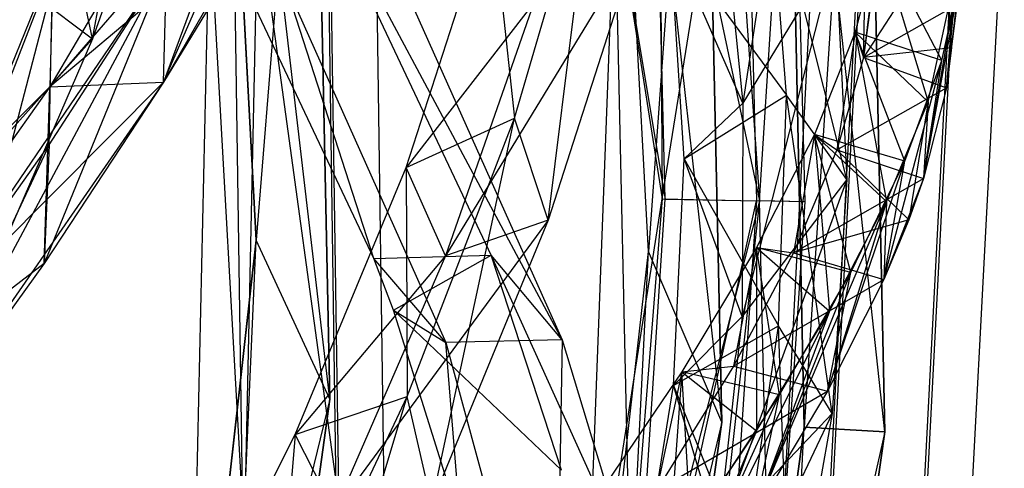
# Model space of a CAD drawing. Extents: x 5.4 to 34.8, y -14.7 to 14.7.
# Tile 198 of 251: x 32.4 to 34.8, y -0.9 to 0.2. Entities that reach past the tile are written whole.
import ezdxf

# ---------------------------------------------------------------- set-up
doc = ezdxf.new("R2010")
doc.units = 0
doc.header["$LTSCALE"] = 2.54
doc.layers.get('0').update_dxf_attribs({"color": 13, "linetype": 'CONTINUOUS'})

# ---------------------------------------------------------------- blocks, each defined once
blk = doc.blocks.new('BOHO_S_PM_7777_STL')
at = {"color": 0}
for p, q in [((34.0629, 2.2437, 12.3575), (34.2395, -0.2816, 12.3575)), ((34.0629, 2.2437, 12.3575), (34.2395, -0.2816, 12.3575)), ((33.9648, -0.407, 4.4547), (33.843, 1.877, 4.4547)), ((33.9648, -0.407, 4.6547), (33.843, 1.877, 4.4547)), ((33.9648, -0.407, 4.4547), (33.843, 1.877, 4.4547)), ((33.9648, -0.407, 4.6547), (33.843, 1.877, 4.4547)), ((33.9648, -0.407, 4.6547), (33.843, 1.877, 4.6547)), ((33.843, 1.877, 4.6547), (34.1462, -0.8294, 4.6547)), ((33.843, 1.877, 4.6547), (34.1462, -0.8294, 4.6547)), ((33.9648, -0.407, 4.6547), (33.843, 1.877, 4.6547)), ((33.1754, -0.772, 15.0829), (32.8794, 1.7452, 15.0829)), ((32.8794, 1.7452, 15.0829), (32.9926, -0.3784, 15.0829)), ((33.1754, -0.772, 15.0829), (32.8794, 1.7452, 15.0829)), ((32.9926, -0.3784, 15.0829), (32.8794, 1.7452, 14.8829)), ((32.8794, 1.7452, 14.8829), (32.9926, -0.3784, 14.8829)), ((32.9926, -0.3784, 15.0829), (32.8794, 1.7452, 14.8829)), ((32.8794, 1.7452, 15.0829), (32.9926, -0.3784, 15.0829)), ((32.8794, 1.7452, 14.8829), (32.9926, -0.3784, 14.8829)), ((34.5004, 1.4722, 9.9567), (34.3507, -0.8415, 9.9567)), ((34.5004, 1.4722, 9.9567), (34.3507, -0.8415, 9.9567)), ((34.5503, -0.8533, 10.1567), (34.5004, 1.4722, 10.1567)), ((34.5004, 1.4722, 9.9567), (34.5503, -0.8533, 9.9567)), ((34.5004, 1.4722, 9.9567), (34.5503, -0.8533, 9.9567)), ((34.5004, 1.4722, 9.9567), (34.5503, -0.8533, 10.1567)), ((34.5004, 1.4722, 9.9567), (34.5503, -0.8533, 10.1567)), ((34.5503, -0.8533, 10.1567), (34.5004, 1.4722, 10.1567)), ((34.5503, -0.8533, 10.1567), (34.3014, 1.4518, 10.1567)), ((34.3014, 1.4518, 10.1567), (34.3507, -0.8415, 10.1567)), ((34.5503, -0.8533, 10.1567), (34.3014, 1.4518, 10.1567)), ((34.3507, -0.8415, 10.1567), (34.3014, 1.4518, 9.9567)), ((34.3014, 1.4518, 9.9567), (34.3507, -0.8415, 9.9567)), ((34.3507, -0.8415, 10.1567), (34.3014, 1.4518, 9.9567)), ((34.3014, 1.4518, 10.1567), (34.3507, -0.8415, 10.1567)), ((34.3014, 1.4518, 9.9567), (34.3507, -0.8415, 9.9567)), ((34.0977, 1.431, 4.4547), (33.9648, -0.407, 4.4547)), ((34.0977, 1.431, 4.4547), (33.9648, -0.407, 4.4547)), ((34.1462, -0.8294, 4.4547), (34.0977, 1.431, 4.4547)), ((34.0977, 1.431, 4.4547), (34.1462, -0.8294, 4.6547)), ((34.0977, 1.431, 4.4547), (34.1462, -0.8294, 4.6547)), ((34.0977, 1.431, 4.6547), (34.1462, -0.8294, 4.6547)), ((34.1462, -0.8294, 4.4547), (34.0977, 1.431, 4.4547)), ((34.0977, 1.431, 4.6547), (34.1462, -0.8294, 4.6547)), ((33.1554, 1.3969, 1.9533), (33.1902, -1.0217, 1.9533)), ((33.1554, 1.3969, 1.9533), (33.1902, -1.0217, 1.9533)), ((33.1975, -1.0223, 2.3575), (33.1627, 1.3977, 2.3575)), ((33.1975, -1.0223, 2.3575), (33.1627, 1.3977, 2.3575)), ((33.3102, -1.0311, 2.1533), (33.2751, 1.4098, 2.1533)), ((33.3102, -1.0311, 2.1533), (33.2751, 1.4098, 2.1533)), ((32.9233, 1.3721, 1.9575), (32.9575, -1.0036, 1.9575)), ((32.9233, 1.3721, 1.9575), (32.9575, -1.0036, 1.9575)), ((33.1302, 1.3319, 14.8829), (32.9926, -0.3784, 14.8829)), ((33.1302, 1.3319, 14.8829), (32.9926, -0.3784, 14.8829)), ((33.1754, -0.772, 15.0829), (33.1302, 1.3319, 15.0829)), ((33.1302, 1.3319, 14.8829), (33.1754, -0.772, 14.8829)), ((33.1302, 1.3319, 14.8829), (33.1754, -0.772, 14.8829)), ((33.1302, 1.3319, 14.8829), (33.1754, -0.772, 15.0829)), ((33.1302, 1.3319, 14.8829), (33.1754, -0.772, 15.0829)), ((33.1754, -0.772, 15.0829), (33.1302, 1.3319, 15.0829)), ((32.7631, 0.0125, 15.4951), (33.3046, 1.2514, 14.4388)), ((32.7631, 0.0125, 15.4951), (33.3046, 1.2514, 14.4388)), ((32.5872, 0.1199, 16.2209), (32.7807, 1.1703, 15.605)), ((32.5872, 0.1199, 16.2209), (32.7807, 1.1703, 15.605)), ((33.9988, -0.2768, 11.9575), (34.2006, 0.9845, 11.9533)), ((33.9988, -0.2768, 11.9575), (34.2006, 0.9845, 11.9533)), ((34.2006, 0.9845, 11.9533), (34.2321, -0.2815, 11.9533)), ((34.2006, 0.9845, 11.9533), (34.2321, -0.2815, 11.9533)), ((34.2395, -0.2816, 12.3575), (34.3207, 0.9929, 12.1533)), ((34.2395, -0.2816, 12.3575), (34.3207, 0.9929, 12.1533)), ((34.3525, -0.2839, 12.1533), (34.3207, 0.9929, 12.1533)), ((34.3525, -0.2839, 12.1533), (34.3207, 0.9929, 12.1533)), ((32.4811, 0.0008, 15.5967), (33.3051, 0.9545, 14.3964)), ((32.4811, 0.0008, 15.5967), (33.3051, 0.9545, 14.3964)), ((33.3051, 0.9545, 14.3964), (32.7631, 0.0125, 15.4951)), ((33.3051, 0.9545, 14.3964), (32.7631, 0.0125, 15.4951)), ((34.0062, -0.277, 12.3618), (33.9751, 0.9687, 12.3618)), ((33.9751, 0.9687, 12.3618), (34.2395, -0.2816, 12.3575)), ((33.9751, 0.9687, 12.3618), (34.2395, -0.2816, 12.3575)), ((34.0062, -0.277, 12.3618), (33.9751, 0.9687, 12.3618)), ((33.0317, 0.9365, 14.5187), (32.4811, 0.0008, 15.5967)), ((33.0317, 0.9365, 14.5187), (32.4811, 0.0008, 15.5967)), ((33.0317, 0.9365, 14.5187), (32.4811, 0.0008, 15.5967)), ((32.8646, 0.9002, 15.7051), (32.5872, 0.1199, 16.2209)), ((32.8646, 0.9002, 15.7051), (32.5872, 0.1199, 16.2209)), ((34.3397, 0.8917, 8.1653), (34.1985, -0.0393, 9.3192)), ((34.3397, 0.8917, 8.1653), (34.1985, -0.0393, 9.3192)), ((33.0424, 0.7653, 15.0261), (32.7631, 0.0125, 15.4951)), ((33.0424, 0.7653, 15.0261), (32.7631, 0.0125, 15.4951)), ((34.7151, 0.0975, 8.7192), (34.6899, 0.7171, 7.1896)), ((34.7151, 0.0975, 8.7192), (34.6899, 0.7171, 7.1896)), ((33.5751, -0.4158, 4.7773), (33.0891, 0.6115, 3.1935)), ((33.7507, -0.6252, 4.9012), (33.0891, 0.6115, 3.1935)), ((33.5751, -0.4158, 4.7773), (33.0891, 0.6115, 3.1935)), ((33.7507, -0.6252, 4.9012), (33.0891, 0.6115, 3.1935)), ((33.6323, -0.0771, 13.8644), (33.8323, 0.6017, 13.2284)), ((33.6323, -0.0771, 13.8644), (33.8323, 0.6017, 13.2284)), ((33.7162, -0.3296, 14.0031), (33.8323, 0.6017, 13.2284)), ((33.7162, -0.3296, 14.0031), (33.8323, 0.6017, 13.2284)), ((34.3065, -0.02, 9.6093), (34.263, 0.5382, 8.8201)), ((34.4565, -0.2284, 9.7644), (34.263, 0.5382, 8.8201)), ((34.3065, -0.02, 9.6093), (34.263, 0.5382, 8.8201)), ((34.4565, -0.2284, 9.7644), (34.263, 0.5382, 8.8201)), ((34.7119, -2.0505, 7.6533), (34.8464, 0.5142, 7.6533)), ((34.7119, -2.0505, 7.6533), (34.8464, 0.5142, 7.6533)), ((34.3798, 0.4979, 7.6618), (34.2497, -1.9855, 7.6618)), ((34.3798, 0.4979, 7.6618), (34.2497, -1.9855, 7.6618)), ((34.4928, 0.5018, 7.4575), (34.3616, -2.0013, 7.4575)), ((34.4928, 0.5018, 7.4575), (34.3616, -2.0013, 7.4575)), ((34.3689, -2.0023, 7.8618), (34.5002, 0.5021, 7.8618)), ((34.3689, -2.0023, 7.8618), (34.5002, 0.5021, 7.8618)), ((34.726, 0.51, 7.4533), (34.5927, -2.0337, 7.4533)), ((34.726, 0.51, 7.4533), (34.5927, -2.0337, 7.4533)), ((34.7334, 0.5102, 7.8575), (34.6, -2.0348, 7.8575)), ((34.7334, 0.5102, 7.8575), (34.6, -2.0348, 7.8575)), ((33.0388, 0.4695, 14.9759), (32.4811, 0.0008, 15.5967)), ((33.0388, 0.4695, 14.9759), (32.4811, 0.0008, 15.5967)), ((33.0388, 0.4695, 14.9759), (32.7631, 0.0125, 15.4951)), ((33.0388, 0.4695, 14.9759), (32.7631, 0.0125, 15.4951)), ((33.8805, 0.4706, 12.1618), (33.8058, -1.5073, 12.1618)), ((33.8805, 0.4706, 12.1618), (33.8058, -1.5073, 12.1618)), ((33.8805, 0.4706, 12.1618), (34.0062, -0.277, 12.3618)), ((33.8805, 0.4706, 12.1618), (34.0062, -0.277, 12.3618)), ((33.8805, 0.4706, 12.1618), (33.9254, -1.5204, 12.3618)), ((33.8805, 0.4706, 12.1618), (33.9254, -1.5204, 12.3618)), ((33.8805, 0.4706, 12.1618), (33.9988, -0.2768, 11.9575)), ((33.8805, 0.4706, 12.1618), (33.9988, -0.2768, 11.9575)), ((33.9934, 0.4745, 11.9575), (33.9988, -0.2768, 11.9575)), ((33.9934, 0.4745, 11.9575), (33.9988, -0.2768, 11.9575)), ((34.1463, 0.4778, 8.5819), (34.1985, -0.0393, 9.3192)), ((34.1463, 0.4778, 8.5819), (34.1985, -0.0393, 9.3192)), ((34.7027, -0.0015, 9.0786), (34.7486, 0.4854, 8.2505)), ((34.7027, -0.0015, 9.0786), (34.7486, 0.4854, 8.2505)), ((33.2844, -0.4239, 4.6944), (32.8645, 0.4634, 3.3265)), ((33.2844, -0.4239, 4.6944), (32.8645, 0.4634, 3.3265)), ((33.3643, -0.1986, 13.8053), (33.5761, 0.4541, 13.1771)), ((33.3643, -0.1986, 13.8053), (33.5761, 0.4541, 13.1771)), ((33.5761, 0.4541, 13.1771), (33.6323, -0.0771, 13.8644)), ((33.5761, 0.4541, 13.1771), (33.6323, -0.0771, 13.8644)), ((34.4974, 0.0737, 9.2842), (34.5064, 0.4564, 7.7953)), ((34.4974, 0.0737, 9.2842), (34.5064, 0.4564, 7.7953)), ((32.8763, 0.4317, 2.1618), (32.8448, -0.9947, 2.1618)), ((32.8763, 0.4317, 2.1618), (32.8448, -0.9947, 2.1618)), ((32.9575, -1.0036, 1.9575), (32.8763, 0.4317, 2.1618)), ((32.9575, -1.0036, 1.9575), (32.8763, 0.4317, 2.1618)), ((32.9966, 0.4357, 2.3618), (32.9648, -1.0041, 2.3618)), ((32.9966, 0.4357, 2.3618), (32.9648, -1.0041, 2.3618)), ((33.1975, -1.0223, 2.3575), (32.9966, 0.4357, 2.3618)), ((33.1975, -1.0223, 2.3575), (32.9966, 0.4357, 2.3618)), ((32.2162, -0.3653, 16.6431), (32.527, 0.4009, 16.135)), ((32.2162, -0.3653, 16.6431), (32.527, 0.4009, 16.135)), ((32.2515, -0.6544, 16.7149), (32.527, 0.4009, 16.135)), ((32.2515, -0.6544, 16.7149), (32.527, 0.4009, 16.135)), ((32.5872, 0.1199, 16.2209), (32.527, 0.4009, 16.135)), ((32.5872, 0.1199, 16.2209), (32.527, 0.4009, 16.135)), ((33.2853, 0.4136, 3.3043), (33.7507, -0.6252, 4.9012)), ((33.2853, 0.4136, 3.3043), (33.7507, -0.6252, 4.9012)), ((34.1985, -0.0393, 9.3192), (34.018, 0.3721, 8.8692)), ((34.1985, -0.0393, 9.3192), (34.018, 0.3721, 8.8692)), ((34.0534, -0.1776, 9.6423), (34.018, 0.3721, 8.8692)), ((34.018, 0.3721, 8.8692), (34.3065, -0.02, 9.6093)), ((34.018, 0.3721, 8.8692), (34.3065, -0.02, 9.6093)), ((34.0534, -0.1776, 9.6423), (34.018, 0.3721, 8.8692)), ((34.6916, 0.3722, 7.5749), (34.4974, 0.0737, 9.2842)), ((34.6916, 0.3722, 7.5749), (34.4974, 0.0737, 9.2842)), ((34.7499, 0.3863, 8.6457), (34.6461, -0.2259, 9.817)), ((34.7499, 0.3863, 8.6457), (34.6461, -0.2259, 9.817)), ((34.658, -0.0363, 10.0752), (34.7499, 0.3863, 8.6457)), ((34.658, -0.0363, 10.0752), (34.7499, 0.3863, 8.6457)), ((34.6916, 0.3722, 7.5749), (34.7151, 0.0975, 8.7192)), ((34.6916, 0.3722, 7.5749), (34.7151, 0.0975, 8.7192)), ((34.7499, 0.3863, 8.6457), (34.7027, -0.0015, 9.0786)), ((34.7499, 0.3863, 8.6457), (34.7027, -0.0015, 9.0786)), ((34.7151, 0.0975, 8.7192), (34.7499, 0.3863, 8.6457)), ((34.7151, 0.0975, 8.7192), (34.7499, 0.3863, 8.6457)), ((33.9393, 0.3642, 13.3773), (33.4617, -0.4173, 13.9135)), ((33.9393, 0.3642, 13.3773), (33.4617, -0.4173, 13.9135)), ((33.9393, 0.3642, 13.3773), (33.7162, -0.3296, 14.0031)), ((33.9393, 0.3642, 13.3773), (33.7162, -0.3296, 14.0031)), ((34.5358, 0.3635, 9.2164), (34.4767, 0.1363, 9.959)), ((34.5358, 0.3635, 9.2164), (34.4767, 0.1363, 9.959)), ((34.5358, 0.3635, 9.2164), (34.4767, 0.1363, 9.959)), ((34.5358, 0.3635, 9.2164), (34.4974, 0.0737, 9.2842)), ((34.5358, 0.3635, 9.2164), (34.4974, 0.0737, 9.2842)), ((34.5358, 0.3635, 9.2164), (34.4974, 0.0737, 9.2842)), ((34.6916, 0.0656, 9.7619), (34.5358, 0.3635, 9.2164)), ((34.6916, 0.0656, 9.7619), (34.5358, 0.3635, 9.2164)), ((34.5358, 0.3635, 9.2164), (34.658, -0.0363, 10.0752)), ((34.5358, 0.3635, 9.2164), (34.658, -0.0363, 10.0752)), ((34.4285, 0.3388, 8.9712), (34.1964, -0.5674, 10.0428)), ((34.4285, 0.3388, 8.9712), (34.1964, -0.5674, 10.0428)), ((34.4285, 0.3388, 8.9712), (34.1985, -0.0393, 9.3192)), ((34.4285, 0.3388, 8.9712), (34.1985, -0.0393, 9.3192)), ((34.4285, 0.3388, 8.9712), (34.4565, -0.2284, 9.7644)), ((34.4285, 0.3388, 8.9712), (34.4565, -0.2284, 9.7644)), ((32.1041, -0.9387, 16.5262), (32.771, 0.3073, 15.5507)), ((32.1041, -0.9387, 16.5262), (32.771, 0.3073, 15.5507)), ((32.1225, -0.6456, 16.5879), (32.771, 0.3073, 15.5507)), ((32.1225, -0.6456, 16.5879), (32.771, 0.3073, 15.5507)), ((32.1225, -0.6456, 16.5879), (32.4889, 0.2956, 15.6523)), ((32.1225, -0.6456, 16.5879), (32.4889, 0.2956, 15.6523)), ((32.1225, -0.6456, 16.5879), (32.4889, 0.2956, 15.6523)), ((32.771, 0.3073, 15.5507), (32.4675, -0.4363, 15.9873)), ((32.771, 0.3073, 15.5507), (32.4675, -0.4363, 15.9873)), ((32.4799, -0.1424, 16.0467), (32.771, 0.3073, 15.5507)), ((32.4799, -0.1424, 16.0467), (32.771, 0.3073, 15.5507)), ((32.4799, -0.1424, 16.0467), (32.4889, 0.2956, 15.6523)), ((32.4799, -0.1424, 16.0467), (32.4889, 0.2956, 15.6523)), ((32.4889, 0.2956, 15.6523), (32.4811, 0.0008, 15.5967)), ((32.4889, 0.2956, 15.6523), (32.4811, 0.0008, 15.5967)), ((32.7631, 0.0125, 15.4951), (32.771, 0.3073, 15.5507)), ((32.7631, 0.0125, 15.4951), (32.771, 0.3073, 15.5507)), ((32.7631, 0.0125, 15.4951), (32.771, 0.3073, 15.5507)), ((32.7631, 0.0125, 15.4951), (32.771, 0.3073, 15.5507)), ((34.5224, 0.2774, 8.5431), (34.4974, 0.0737, 9.2842)), ((34.5224, 0.2774, 8.5431), (34.4974, 0.0737, 9.2842)), ((34.6461, -0.2259, 9.817), (34.7411, 0.2882, 9.0108)), ((34.6461, -0.2259, 9.817), (34.7411, 0.2882, 9.0108)), ((34.6916, 0.0656, 9.7619), (34.7411, 0.2882, 9.0108)), ((34.6916, 0.0656, 9.7619), (34.7411, 0.2882, 9.0108)), ((34.7027, -0.0015, 9.0786), (34.7411, 0.2882, 9.0108)), ((34.7027, -0.0015, 9.0786), (34.7411, 0.2882, 9.0108)), ((32.395, 0.2646, 16.0113), (32.5872, 0.1199, 16.2209)), ((32.395, 0.2646, 16.0113), (32.5872, 0.1199, 16.2209)), ((33.2844, -0.4239, 4.6944), (33.0608, 0.2654, 3.4373)), ((33.0608, 0.2654, 3.4373), (33.4627, -0.6319, 4.8168)), ((33.2844, -0.4239, 4.6944), (33.0608, 0.2654, 3.4373)), ((33.0608, 0.2654, 3.4373), (33.4627, -0.6319, 4.8168)), ((33.6808, 0.209, 13.3333), (33.3643, -0.1986, 13.8053)), ((33.6808, 0.209, 13.3333), (33.3643, -0.1986, 13.8053)), ((33.6808, 0.209, 13.3333), (33.4617, -0.4173, 13.9135)), ((33.6808, 0.209, 13.3333), (33.4617, -0.4173, 13.9135)), ((34.4974, 0.0737, 9.2842), (34.7178, 0.1977, 8.3299)), ((34.4974, 0.0737, 9.2842), (34.7178, 0.1977, 8.3299)), ((34.7178, 0.1977, 8.3299), (34.7027, -0.0015, 9.0786)), ((34.7178, 0.1977, 8.3299), (34.7027, -0.0015, 9.0786)), ((34.4767, 0.1363, 9.959), (34.3757, -0.1171, 10.6875)), ((34.4767, 0.1363, 9.959), (34.3757, -0.1171, 10.6875)), ((34.4767, 0.1363, 9.959), (34.3757, -0.1171, 10.6875)), ((34.4767, 0.1363, 9.959), (34.4312, -0.1552, 10.0141)), ((34.4767, 0.1363, 9.959), (34.4312, -0.1552, 10.0141)), ((34.5999, -0.1833, 10.4994), (34.4767, 0.1363, 9.959)), ((34.5999, -0.1833, 10.4994), (34.4767, 0.1363, 9.959)), ((34.6916, 0.0656, 9.7619), (34.4767, 0.1363, 9.959)), ((34.6916, 0.0656, 9.7619), (34.4767, 0.1363, 9.959)), ((34.4767, 0.1363, 9.959), (34.4974, 0.0737, 9.2842)), ((34.4767, 0.1363, 9.959), (34.4974, 0.0737, 9.2842)), ((34.4767, 0.1363, 9.959), (34.658, -0.0363, 10.0752)), ((34.4767, 0.1363, 9.959), (34.658, -0.0363, 10.0752)), ((34.4767, 0.1363, 9.959), (34.5547, -0.2832, 10.771)), ((34.4767, 0.1363, 9.959), (34.5547, -0.2832, 10.771)), ((32.0895, -0.4363, 16.4879), (32.5872, 0.1199, 16.2209)), ((32.0895, -0.4363, 16.4879), (32.5872, 0.1199, 16.2209)), ((32.5872, 0.1199, 16.2209), (32.2515, -0.6544, 16.7149)), ((32.5872, 0.1199, 16.2209), (32.2515, -0.6544, 16.7149)), ((34.4974, 0.0737, 9.2842), (34.4312, -0.1552, 10.0141)), ((34.4974, 0.0737, 9.2842), (34.4312, -0.1552, 10.0141)), ((34.7151, 0.0975, 8.7192), (34.4974, 0.0737, 9.2842)), ((34.7151, 0.0975, 8.7192), (34.4974, 0.0737, 9.2842)), ((34.4974, 0.0737, 9.2842), (34.7027, -0.0015, 9.0786)), ((34.4974, 0.0737, 9.2842), (34.7027, -0.0015, 9.0786)), ((34.4974, 0.0737, 9.2842), (34.7027, -0.0015, 9.0786)), ((34.7151, 0.0975, 8.7192), (34.7027, -0.0015, 9.0786)), ((34.7151, 0.0975, 8.7192), (34.7027, -0.0015, 9.0786)), ((34.548, -0.4759, 10.5406), (34.6916, 0.0656, 9.7619)), ((34.548, -0.4759, 10.5406), (34.6916, 0.0656, 9.7619)), ((34.5999, -0.1833, 10.4994), (34.6916, 0.0656, 9.7619)), ((34.5999, -0.1833, 10.4994), (34.6916, 0.0656, 9.7619)), ((34.6461, -0.2259, 9.817), (34.6916, 0.0656, 9.7619)), ((34.6461, -0.2259, 9.817), (34.6916, 0.0656, 9.7619)), ((31.8158, -0.9381, 16.6091), (32.7631, 0.0125, 15.4951)), ((31.8158, -0.9381, 16.6091), (32.7631, 0.0125, 15.4951)), ((32.4811, 0.0008, 15.5967), (31.8158, -0.9381, 16.6091)), ((32.4811, 0.0008, 15.5967), (31.8158, -0.9381, 16.6091)), ((32.4811, 0.0008, 15.5967), (31.8158, -0.9381, 16.6091)), ((31.8341, -0.645, 16.6708), (32.4811, 0.0008, 15.5967)), ((31.8341, -0.645, 16.6708), (32.4811, 0.0008, 15.5967)), ((32.7631, 0.0125, 15.4951), (32.1041, -0.9387, 16.5262)), ((32.7631, 0.0125, 15.4951), (32.1041, -0.9387, 16.5262)), ((32.7631, 0.0125, 15.4951), (32.4675, -0.4363, 15.9873)), ((32.7631, 0.0125, 15.4951), (32.4675, -0.4363, 15.9873)), ((32.4675, -0.4363, 15.9873), (32.4811, 0.0008, 15.5967)), ((32.4675, -0.4363, 15.9873), (32.4811, 0.0008, 15.5967)), ((32.4811, 0.0008, 15.5967), (32.7631, 0.0125, 15.4951)), ((32.4811, 0.0008, 15.5967), (32.7631, 0.0125, 15.4951)), ((32.4811, 0.0008, 15.5967), (32.7631, 0.0125, 15.4951)), ((32.4811, 0.0008, 15.5967), (32.7631, 0.0125, 15.4951)), ((34.0534, -0.1776, 9.6423), (34.3065, -0.02, 9.6093)), ((34.0534, -0.1776, 9.6423), (34.3065, -0.02, 9.6093)), ((34.2872, -0.5907, 10.3822), (34.3065, -0.02, 9.6093)), ((34.2872, -0.5907, 10.3822), (34.3065, -0.02, 9.6093)), ((34.42, -0.8081, 10.5407), (34.3065, -0.02, 9.6093)), ((34.42, -0.8081, 10.5407), (34.3065, -0.02, 9.6093)), ((34.4565, -0.2284, 9.7644), (34.3065, -0.02, 9.6093)), ((34.4565, -0.2284, 9.7644), (34.3065, -0.02, 9.6093)), ((34.4312, -0.1552, 10.0141), (34.7027, -0.0015, 9.0786)), ((34.4312, -0.1552, 10.0141), (34.7027, -0.0015, 9.0786)), ((34.7027, -0.0015, 9.0786), (34.6461, -0.2259, 9.817)), ((34.7027, -0.0015, 9.0786), (34.6461, -0.2259, 9.817)), ((34.7027, -0.0015, 9.0786), (34.6461, -0.2259, 9.817)), ((34.1985, -0.0393, 9.3192), (34.0534, -0.1776, 9.6423)), ((34.1985, -0.0393, 9.3192), (34.0534, -0.1776, 9.6423)), ((34.1985, -0.0393, 9.3192), (34.1964, -0.5674, 10.0428)), ((34.1985, -0.0393, 9.3192), (34.1964, -0.5674, 10.0428)), ((34.5547, -0.2832, 10.771), (34.658, -0.0363, 10.0752)), ((34.5547, -0.2832, 10.771), (34.658, -0.0363, 10.0752)), ((34.658, -0.0363, 10.0752), (34.6098, -0.3283, 10.1246)), ((34.658, -0.0363, 10.0752), (34.6098, -0.3283, 10.1246)), ((34.658, -0.0363, 10.0752), (34.6461, -0.2259, 9.817)), ((34.658, -0.0363, 10.0752), (34.6461, -0.2259, 9.817)), ((33.3643, -0.1986, 13.8053), (33.6323, -0.0771, 13.8644)), ((33.3643, -0.1986, 13.8053), (33.6323, -0.0771, 13.8644)), ((33.3671, -0.7658, 14.4715), (33.6323, -0.0771, 13.8644)), ((33.3671, -0.7658, 14.4715), (33.6323, -0.0771, 13.8644)), ((33.4274, -1.0309, 14.5983), (33.6323, -0.0771, 13.8644)), ((33.4274, -1.0309, 14.5983), (33.6323, -0.0771, 13.8644)), ((33.7162, -0.3296, 14.0031), (33.6323, -0.0771, 13.8644)), ((33.7162, -0.3296, 14.0031), (33.6323, -0.0771, 13.8644)), ((34.3757, -0.1171, 10.6875), (34.2325, -0.3973, 11.3974)), ((34.3757, -0.1171, 10.6875), (34.2325, -0.3973, 11.3974)), ((34.3757, -0.1171, 10.6875), (34.2325, -0.3973, 11.3974)), ((34.3757, -0.1171, 10.6875), (34.3238, -0.4098, 10.7287)), ((34.3757, -0.1171, 10.6875), (34.3238, -0.4098, 10.7287)), ((34.4659, -0.4589, 11.2192), (34.3757, -0.1171, 10.6875)), ((34.4659, -0.4589, 11.2192), (34.3757, -0.1171, 10.6875)), ((34.5999, -0.1833, 10.4994), (34.3757, -0.1171, 10.6875)), ((34.5999, -0.1833, 10.4994), (34.3757, -0.1171, 10.6875)), ((34.3757, -0.1171, 10.6875), (34.4312, -0.1552, 10.0141)), ((34.3757, -0.1171, 10.6875), (34.4312, -0.1552, 10.0141)), ((34.3757, -0.1171, 10.6875), (34.5547, -0.2832, 10.771)), ((34.3757, -0.1171, 10.6875), (34.5547, -0.2832, 10.771)), ((34.3757, -0.1171, 10.6875), (34.413, -0.5547, 11.4493)), ((34.3757, -0.1171, 10.6875), (34.413, -0.5547, 11.4493)), ((32.4799, -0.1424, 16.0467), (32.1041, -0.9387, 16.5262)), ((32.4799, -0.1424, 16.0467), (32.1041, -0.9387, 16.5262)), ((32.1225, -0.6456, 16.5879), (32.4799, -0.1424, 16.0467)), ((32.1225, -0.6456, 16.5879), (32.4799, -0.1424, 16.0467)), ((32.4799, -0.1424, 16.0467), (32.4675, -0.4363, 15.9873)), ((32.4799, -0.1424, 16.0467), (32.4675, -0.4363, 15.9873)), ((34.4312, -0.1552, 10.0141), (34.3238, -0.4098, 10.7287)), ((34.4312, -0.1552, 10.0141), (34.3238, -0.4098, 10.7287)), ((34.4312, -0.1552, 10.0141), (34.3238, -0.4098, 10.7287)), ((34.4312, -0.1552, 10.0141), (34.6461, -0.2259, 9.817)), ((34.4312, -0.1552, 10.0141), (34.6461, -0.2259, 9.817)), ((34.4312, -0.1552, 10.0141), (34.6461, -0.2259, 9.817)), ((34.6098, -0.3283, 10.1246), (34.4312, -0.1552, 10.0141)), ((34.6098, -0.3283, 10.1246), (34.4312, -0.1552, 10.0141)), ((34.0266, -0.7385, 10.3979), (34.0534, -0.1776, 9.6423)), ((34.0266, -0.7385, 10.3979), (34.0534, -0.1776, 9.6423)), ((34.1964, -0.5674, 10.0428), (34.0534, -0.1776, 9.6423)), ((34.1964, -0.5674, 10.0428), (34.0534, -0.1776, 9.6423)), ((34.0534, -0.1776, 9.6423), (34.2872, -0.5907, 10.3822)), ((34.0534, -0.1776, 9.6423), (34.2872, -0.5907, 10.3822)), ((34.4083, -0.7522, 11.2453), (34.5999, -0.1833, 10.4994)), ((34.4083, -0.7522, 11.2453), (34.5999, -0.1833, 10.4994)), ((34.4659, -0.4589, 11.2192), (34.5999, -0.1833, 10.4994)), ((34.4659, -0.4589, 11.2192), (34.5999, -0.1833, 10.4994)), ((34.548, -0.4759, 10.5406), (34.5999, -0.1833, 10.4994)), ((34.548, -0.4759, 10.5406), (34.5999, -0.1833, 10.4994)), ((33.0892, -0.8595, 14.4078), (33.3643, -0.1986, 13.8053)), ((33.0892, -0.8595, 14.4078), (33.3643, -0.1986, 13.8053)), ((33.4617, -0.4173, 13.9135), (33.3643, -0.1986, 13.8053)), ((33.4617, -0.4173, 13.9135), (33.3643, -0.1986, 13.8053)), ((33.3643, -0.1986, 13.8053), (33.3671, -0.7658, 14.4715)), ((33.3643, -0.1986, 13.8053), (33.3671, -0.7658, 14.4715)), ((34.4565, -0.2284, 9.7644), (34.1372, -1.1048, 10.749)), ((34.4565, -0.2284, 9.7644), (34.1372, -1.1048, 10.749)), ((34.4565, -0.2284, 9.7644), (34.1964, -0.5674, 10.0428)), ((34.4565, -0.2284, 9.7644), (34.1964, -0.5674, 10.0428)), ((34.3238, -0.4098, 10.7287), (34.6461, -0.2259, 9.817)), ((34.3238, -0.4098, 10.7287), (34.6461, -0.2259, 9.817)), ((34.4565, -0.2284, 9.7644), (34.42, -0.8081, 10.5407)), ((34.4565, -0.2284, 9.7644), (34.42, -0.8081, 10.5407)), ((34.6461, -0.2259, 9.817), (34.548, -0.4759, 10.5406)), ((34.6461, -0.2259, 9.817), (34.548, -0.4759, 10.5406)), ((34.6461, -0.2259, 9.817), (34.6098, -0.3283, 10.1246)), ((34.6461, -0.2259, 9.817), (34.6098, -0.3283, 10.1246)), ((33.8058, -1.5073, 12.1618), (33.9988, -0.2768, 11.9575)), ((33.8058, -1.5073, 12.1618), (33.9988, -0.2768, 11.9575)), ((33.9988, -0.2768, 11.9575), (33.8666, -1.9311, 11.9575)), ((33.9988, -0.2768, 11.9575), (33.8666, -1.9311, 11.9575)), ((33.8666, -1.9311, 11.9575), (34.2321, -0.2815, 11.9533)), ((33.8666, -1.9311, 11.9575), (34.2321, -0.2815, 11.9533)), ((33.9254, -1.5204, 12.3618), (34.0062, -0.277, 12.3618)), ((33.9254, -1.5204, 12.3618), (34.0062, -0.277, 12.3618)), ((34.2395, -0.2816, 12.3575), (33.9254, -1.5204, 12.3618)), ((34.2395, -0.2816, 12.3575), (33.9254, -1.5204, 12.3618)), ((34.2395, -0.2816, 12.3575), (33.9623, -2.7979, 12.3575)), ((34.2395, -0.2816, 12.3575), (33.9623, -2.7979, 12.3575)), ((33.9988, -0.2768, 11.9575), (34.2321, -0.2815, 11.9533)), ((33.9988, -0.2768, 11.9575), (34.2321, -0.2815, 11.9533)), ((34.0062, -0.277, 12.3618), (34.2395, -0.2816, 12.3575)), ((34.0062, -0.277, 12.3618), (34.2395, -0.2816, 12.3575)), ((34.2321, -0.2815, 11.9533), (34.1501, -1.5452, 11.9533)), ((34.2321, -0.2815, 11.9533), (34.1501, -1.5452, 11.9533)), ((34.5547, -0.2832, 10.771), (34.2269, -1.0553, 11.9268)), ((34.5547, -0.2832, 10.771), (34.2269, -1.0553, 11.9268)), ((34.3525, -0.2839, 12.1533), (34.2321, -0.2815, 11.9533)), ((34.3525, -0.2839, 12.1533), (34.2321, -0.2815, 11.9533)), ((34.2698, -1.5584, 12.1533), (34.2395, -0.2816, 12.3575)), ((34.2698, -1.5584, 12.1533), (34.2395, -0.2816, 12.3575)), ((34.3525, -0.2839, 12.1533), (34.2395, -0.2816, 12.3575)), ((34.3525, -0.2839, 12.1533), (34.2395, -0.2816, 12.3575)), ((34.2698, -1.5584, 12.1533), (34.3525, -0.2839, 12.1533)), ((34.2698, -1.5584, 12.1533), (34.3525, -0.2839, 12.1533)), ((34.5547, -0.2832, 10.771), (34.4083, -0.7522, 11.2453)), ((34.5547, -0.2832, 10.771), (34.4083, -0.7522, 11.2453)), ((34.413, -0.5547, 11.4493), (34.5547, -0.2832, 10.771)), ((34.413, -0.5547, 11.4493), (34.5547, -0.2832, 10.771)), ((34.5547, -0.2832, 10.771), (34.548, -0.4759, 10.5406)), ((34.5547, -0.2832, 10.771), (34.548, -0.4759, 10.5406)), ((33.7162, -0.3296, 14.0031), (33.1861, -1.049, 14.4697)), ((33.7162, -0.3296, 14.0031), (33.1861, -1.049, 14.4697)), ((33.7162, -0.3296, 14.0031), (33.4274, -1.0309, 14.5983)), ((33.7162, -0.3296, 14.0031), (33.4274, -1.0309, 14.5983)), ((33.7162, -0.3296, 14.0031), (33.4617, -0.4173, 13.9135)), ((33.7162, -0.3296, 14.0031), (33.4617, -0.4173, 13.9135)), ((34.6098, -0.3283, 10.1246), (34.3238, -0.4098, 10.7287)), ((34.6098, -0.3283, 10.1246), (34.3238, -0.4098, 10.7287)), ((34.6098, -0.3283, 10.1246), (34.548, -0.4759, 10.5406)), ((34.6098, -0.3283, 10.1246), (34.548, -0.4759, 10.5406)), ((32.9926, -0.3784, 15.0829), (32.7548, -2.4917, 15.0829)), ((32.7548, -2.4917, 15.0829), (32.9926, -0.3784, 14.8829)), ((32.9926, -0.3784, 14.8829), (32.7548, -2.4917, 14.8829)), ((32.7548, -2.4917, 15.0829), (32.9926, -0.3784, 14.8829)), ((32.9926, -0.3784, 15.0829), (32.7548, -2.4917, 15.0829)), ((32.9926, -0.3784, 14.8829), (32.7548, -2.4917, 14.8829)), ((32.8825, -2.8559, 15.0829), (32.9926, -0.3784, 15.0829)), ((32.8825, -2.8559, 15.0829), (32.9926, -0.3784, 15.0829)), ((33.1754, -0.772, 15.0829), (32.9926, -0.3784, 15.0829)), ((33.1754, -0.772, 15.0829), (32.9926, -0.3784, 15.0829)), ((32.9926, -0.3784, 15.0829), (32.9926, -0.3784, 14.8829)), ((32.9926, -0.3784, 15.0829), (32.9926, -0.3784, 14.8829)), ((33.1754, -0.772, 14.8829), (32.9926, -0.3784, 14.8829)), ((33.1754, -0.772, 14.8829), (32.9926, -0.3784, 14.8829)), ((33.709, -2.6799, 4.4547), (33.9648, -0.407, 4.4547)), ((33.709, -2.6799, 4.6547), (33.9648, -0.407, 4.4547)), ((33.709, -2.6799, 4.4547), (33.9648, -0.407, 4.4547)), ((33.709, -2.6799, 4.6547), (33.9648, -0.407, 4.4547)), ((33.709, -2.6799, 4.6547), (33.9648, -0.407, 4.6547)), ((33.709, -2.6799, 4.6547), (33.9648, -0.407, 4.6547)), ((33.8316, -3.0683, 4.6547), (33.9648, -0.407, 4.6547)), ((33.8316, -3.0683, 4.6547), (33.9648, -0.407, 4.6547)), ((34.1462, -0.8294, 4.4547), (33.9648, -0.407, 4.4547)), ((34.1462, -0.8294, 4.4547), (33.9648, -0.407, 4.4547)), ((33.9648, -0.407, 4.6547), (33.9648, -0.407, 4.4547)), ((33.9648, -0.407, 4.6547), (33.9648, -0.407, 4.4547)), ((34.1462, -0.8294, 4.6547), (33.9648, -0.407, 4.6547)), ((34.1462, -0.8294, 4.6547), (33.9648, -0.407, 4.6547)), ((34.2325, -0.3973, 11.3974), (34.047, -0.7049, 12.0846)), ((34.2325, -0.3973, 11.3974), (34.047, -0.7049, 12.0846)), ((34.2325, -0.3973, 11.3974), (34.047, -0.7049, 12.0846)), ((34.2325, -0.3973, 11.3974), (34.175, -0.6906, 11.4235)), ((34.2325, -0.3973, 11.3974), (34.175, -0.6906, 11.4235)), ((34.3238, -0.4098, 10.7287), (34.175, -0.6906, 11.4235)), ((34.3238, -0.4098, 10.7287), (34.175, -0.6906, 11.4235)), ((34.2893, -0.762, 11.917), (34.2325, -0.3973, 11.3974)), ((34.2893, -0.762, 11.917), (34.2325, -0.3973, 11.3974)), ((34.4659, -0.4589, 11.2192), (34.2325, -0.3973, 11.3974)), ((34.4659, -0.4589, 11.2192), (34.2325, -0.3973, 11.3974)), ((34.2325, -0.3973, 11.3974), (34.3238, -0.4098, 10.7287)), ((34.2325, -0.3973, 11.3974), (34.3238, -0.4098, 10.7287)), ((34.2325, -0.3973, 11.3974), (34.413, -0.5547, 11.4493)), ((34.2325, -0.3973, 11.3974), (34.413, -0.5547, 11.4493)), ((34.2325, -0.3973, 11.3974), (34.2326, -0.8511, 12.1065)), ((34.2325, -0.3973, 11.3974), (34.2326, -0.8511, 12.1065)), ((34.3238, -0.4098, 10.7287), (34.548, -0.4759, 10.5406)), ((34.3238, -0.4098, 10.7287), (34.548, -0.4759, 10.5406)), ((34.3238, -0.4098, 10.7287), (34.548, -0.4759, 10.5406)), ((32.4675, -0.4363, 15.9873), (31.8158, -0.9381, 16.6091)), ((32.4675, -0.4363, 15.9873), (31.8158, -0.9381, 16.6091)), ((32.4675, -0.4363, 15.9873), (32.1041, -0.9387, 16.5262)), ((32.4675, -0.4363, 15.9873), (32.1041, -0.9387, 16.5262)), ((33.4617, -0.4173, 13.9135), (33.0892, -0.8595, 14.4078)), ((33.4617, -0.4173, 13.9135), (33.0892, -0.8595, 14.4078)), ((33.4617, -0.4173, 13.9135), (33.1861, -1.049, 14.4697)), ((33.4617, -0.4173, 13.9135), (33.1861, -1.049, 14.4697)), ((33.2844, -0.4239, 4.6944), (33.5751, -0.4158, 4.7773)), ((33.2844, -0.4239, 4.6944), (33.5751, -0.4158, 4.7773)), ((33.4627, -0.6319, 4.8168), (33.2844, -0.4239, 4.6944)), ((33.3327, -0.5523, 4.8902), (33.2844, -0.4239, 4.6944)), ((33.4627, -0.6319, 4.8168), (33.2844, -0.4239, 4.6944)), ((33.3327, -0.5523, 4.8902), (33.2844, -0.4239, 4.6944)), ((33.3327, -0.5523, 4.8902), (33.5751, -0.4158, 4.7773)), ((33.3327, -0.5523, 4.8902), (33.5751, -0.4158, 4.7773)), ((33.7491, -0.9482, 5.5848), (33.5751, -0.4158, 4.7773)), ((33.9133, -1.163, 5.7148), (33.5751, -0.4158, 4.7773)), ((33.7491, -0.9482, 5.5848), (33.5751, -0.4158, 4.7773)), ((33.9133, -1.163, 5.7148), (33.5751, -0.4158, 4.7773)), ((33.7507, -0.6252, 4.9012), (33.5751, -0.4158, 4.7773)), ((33.7507, -0.6252, 4.9012), (33.5751, -0.4158, 4.7773)), ((34.2269, -1.0553, 11.9268), (34.4659, -0.4589, 11.2192)), ((34.2269, -1.0553, 11.9268), (34.4659, -0.4589, 11.2192)), ((34.2893, -0.762, 11.917), (34.4659, -0.4589, 11.2192)), ((34.2893, -0.762, 11.917), (34.4659, -0.4589, 11.2192)), ((34.4083, -0.7522, 11.2453), (34.4659, -0.4589, 11.2192)), ((34.4083, -0.7522, 11.2453), (34.4659, -0.4589, 11.2192)), ((34.175, -0.6906, 11.4235), (34.548, -0.4759, 10.5406)), ((34.175, -0.6906, 11.4235), (34.548, -0.4759, 10.5406)), ((34.548, -0.4759, 10.5406), (34.4083, -0.7522, 11.2453)), ((34.548, -0.4759, 10.5406), (34.4083, -0.7522, 11.2453)), ((34.548, -0.4759, 10.5406), (34.4083, -0.7522, 11.2453)), ((33.4984, -1.0781, 5.6867), (33.3327, -0.5523, 4.8902)), ((33.3327, -0.5523, 4.8902), (33.4627, -0.6319, 4.8168)), ((33.3327, -0.5523, 4.8902), (33.4627, -0.6319, 4.8168)), ((33.3327, -0.5523, 4.8902), (33.7491, -0.9482, 5.5848)), ((33.3327, -0.5523, 4.8902), (33.7491, -0.9482, 5.5848)), ((33.4984, -1.0781, 5.6867), (33.3327, -0.5523, 4.8902)), ((34.413, -0.5547, 11.4493), (34.0037, -1.3853, 12.5818)), ((34.413, -0.5547, 11.4493), (34.0037, -1.3853, 12.5818)), ((34.413, -0.5547, 11.4493), (34.2269, -1.0553, 11.9268)), ((34.413, -0.5547, 11.4493), (34.2269, -1.0553, 11.9268)), ((34.2326, -0.8511, 12.1065), (34.413, -0.5547, 11.4493)), ((34.2326, -0.8511, 12.1065), (34.413, -0.5547, 11.4493)), ((34.1964, -0.5674, 10.0428), (34.0266, -0.7385, 10.3979)), ((34.1964, -0.5674, 10.0428), (34.0266, -0.7385, 10.3979)), ((34.1964, -0.5674, 10.0428), (34.1372, -1.1048, 10.749)), ((34.1964, -0.5674, 10.0428), (34.1372, -1.1048, 10.749)), ((34.0266, -0.7385, 10.3979), (34.2872, -0.5907, 10.3822)), ((34.0266, -0.7385, 10.3979), (34.2872, -0.5907, 10.3822)), ((34.2016, -1.1722, 11.1349), (34.2872, -0.5907, 10.3822)), ((34.2016, -1.1722, 11.1349), (34.2872, -0.5907, 10.3822)), ((34.3154, -1.3985, 11.2955), (34.2872, -0.5907, 10.3822)), ((34.3154, -1.3985, 11.2955), (34.2872, -0.5907, 10.3822)), ((34.42, -0.8081, 10.5407), (34.2872, -0.5907, 10.3822)), ((34.42, -0.8081, 10.5407), (34.2872, -0.5907, 10.3822)), ((33.7507, -0.6252, 4.9012), (33.4627, -0.6319, 4.8168)), ((33.7507, -0.6252, 4.9012), (33.4627, -0.6319, 4.8168)), ((33.4984, -1.0781, 5.6867), (33.4627, -0.6319, 4.8168)), ((33.4627, -0.6319, 4.8168), (33.7342, -1.6316, 6.324)), ((33.4984, -1.0781, 5.6867), (33.4627, -0.6319, 4.8168)), ((33.4627, -0.6319, 4.8168), (33.7342, -1.6316, 6.324)), ((33.7507, -0.6252, 4.9012), (33.7342, -1.6316, 6.324)), ((33.7507, -0.6252, 4.9012), (33.7342, -1.6316, 6.324)), ((33.7507, -0.6252, 4.9012), (33.9133, -1.163, 5.7148)), ((33.7507, -0.6252, 4.9012), (33.9133, -1.163, 5.7148)), ((34.047, -0.7049, 12.0846), (33.8195, -1.0396, 12.7447)), ((34.047, -0.7049, 12.0846), (33.8195, -1.0396, 12.7447)), ((34.047, -0.7049, 12.0846), (33.8195, -1.0396, 12.7447)), ((34.175, -0.6906, 11.4235), (33.9847, -0.9982, 12.0943)), ((34.175, -0.6906, 11.4235), (33.9847, -0.9982, 12.0943)), ((34.047, -0.7049, 12.0846), (33.9847, -0.9982, 12.0943)), ((34.047, -0.7049, 12.0846), (33.9847, -0.9982, 12.0943)), ((34.047, -0.7049, 12.0846), (34.0138, -1.1725, 12.7389)), ((34.047, -0.7049, 12.0846), (34.0138, -1.1725, 12.7389)), ((34.047, -0.7049, 12.0846), (34.175, -0.6906, 11.4235)), ((34.047, -0.7049, 12.0846), (34.175, -0.6906, 11.4235)), ((34.0701, -1.0928, 12.5886), (34.047, -0.7049, 12.0846)), ((34.0701, -1.0928, 12.5886), (34.047, -0.7049, 12.0846)), ((34.2893, -0.762, 11.917), (34.047, -0.7049, 12.0846)), ((34.2893, -0.762, 11.917), (34.047, -0.7049, 12.0846)), ((34.047, -0.7049, 12.0846), (34.2326, -0.8511, 12.1065)), ((34.047, -0.7049, 12.0846), (34.2326, -0.8511, 12.1065)), ((34.175, -0.6906, 11.4235), (34.4083, -0.7522, 11.2453)), ((34.175, -0.6906, 11.4235), (34.4083, -0.7522, 11.2453)), ((33.9345, -1.3087, 11.1316), (34.0266, -0.7385, 10.3979)), ((33.9345, -1.3087, 11.1316), (34.0266, -0.7385, 10.3979)), ((33.9847, -0.9982, 12.0943), (34.4083, -0.7522, 11.2453)), ((33.9847, -0.9982, 12.0943), (34.4083, -0.7522, 11.2453)), ((34.1372, -1.1048, 10.749), (34.0266, -0.7385, 10.3979)), ((34.1372, -1.1048, 10.749), (34.0266, -0.7385, 10.3979)), ((34.0266, -0.7385, 10.3979), (34.2016, -1.1722, 11.1349)), ((34.0266, -0.7385, 10.3979), (34.2016, -1.1722, 11.1349)), ((34.4083, -0.7522, 11.2453), (34.2269, -1.0553, 11.9268)), ((34.4083, -0.7522, 11.2453), (34.2269, -1.0553, 11.9268)), ((34.4083, -0.7522, 11.2453), (34.2269, -1.0553, 11.9268)), ((33.1754, -0.772, 14.8829), (32.7548, -2.4917, 14.8829)), ((33.1754, -0.772, 14.8829), (32.7548, -2.4917, 14.8829)), ((32.8825, -2.8559, 15.0829), (33.1754, -0.772, 15.0829)), ((33.1754, -0.772, 14.8829), (32.8825, -2.8559, 14.8829)), ((33.1754, -0.772, 14.8829), (32.8825, -2.8559, 14.8829)), ((33.1754, -0.772, 14.8829), (32.8825, -2.8559, 15.0829)), ((33.1754, -0.772, 14.8829), (32.8825, -2.8559, 15.0829)), ((32.8825, -2.8559, 15.0829), (33.1754, -0.772, 15.0829)), ((33.0395, -1.4578, 15.0511), (33.3671, -0.7658, 14.4715)), ((33.0395, -1.4578, 15.0511), (33.3671, -0.7658, 14.4715)), ((33.0755, -1.7329, 15.165), (33.3671, -0.7658, 14.4715)), ((33.0755, -1.7329, 15.165), (33.3671, -0.7658, 14.4715)), ((33.0892, -0.8595, 14.4078), (33.3671, -0.7658, 14.4715)), ((33.0892, -0.8595, 14.4078), (33.3671, -0.7658, 14.4715)), ((33.1754, -0.772, 14.8829), (33.1754, -0.772, 15.0829)), ((33.1754, -0.772, 14.8829), (33.1754, -0.772, 15.0829)), ((33.4274, -1.0309, 14.5983), (33.3671, -0.7658, 14.4715)), ((33.4274, -1.0309, 14.5983), (33.3671, -0.7658, 14.4715)), ((34.0037, -1.3853, 12.5818), (34.2893, -0.762, 11.917)), ((34.0037, -1.3853, 12.5818), (34.2893, -0.762, 11.917)), ((34.0701, -1.0928, 12.5886), (34.2893, -0.762, 11.917)), ((34.0701, -1.0928, 12.5886), (34.2893, -0.762, 11.917)), ((34.2269, -1.0553, 11.9268), (34.2893, -0.762, 11.917)), ((34.2269, -1.0553, 11.9268), (34.2893, -0.762, 11.917)), ((34.1462, -0.8294, 4.4547), (33.709, -2.6799, 4.4547)), ((34.1462, -0.8294, 4.4547), (33.709, -2.6799, 4.4547)), ((33.8316, -3.0683, 4.4547), (34.1462, -0.8294, 4.4547)), ((34.1462, -0.8294, 4.4547), (33.8316, -3.0683, 4.6547)), ((34.1462, -0.8294, 4.4547), (33.8316, -3.0683, 4.6547)), ((34.1462, -0.8294, 4.6547), (33.8316, -3.0683, 4.6547)), ((33.8316, -3.0683, 4.4547), (34.1462, -0.8294, 4.4547)), ((34.1462, -0.8294, 4.6547), (33.8316, -3.0683, 4.6547)), ((34.42, -0.8081, 10.5407), (34.0182, -1.6499, 11.4341)), ((34.42, -0.8081, 10.5407), (34.0182, -1.6499, 11.4341)), ((34.42, -0.8081, 10.5407), (34.1372, -1.1048, 10.749)), ((34.42, -0.8081, 10.5407), (34.1372, -1.1048, 10.749)), ((34.1462, -0.8294, 4.4547), (34.1462, -0.8294, 4.6547)), ((34.1462, -0.8294, 4.4547), (34.1462, -0.8294, 4.6547)), ((34.42, -0.8081, 10.5407), (34.3154, -1.3985, 11.2955)), ((34.42, -0.8081, 10.5407), (34.3154, -1.3985, 11.2955)), ((34.2326, -0.8511, 12.1065), (34.0037, -1.3853, 12.5818)), ((34.2326, -0.8511, 12.1065), (34.0037, -1.3853, 12.5818)), ((34.0138, -1.1725, 12.7389), (34.2326, -0.8511, 12.1065)), ((34.0138, -1.1725, 12.7389), (34.2326, -0.8511, 12.1065)), ((34.3507, -0.8415, 10.1567), (34.0314, -3.1131, 10.1567)), ((34.0314, -3.1131, 10.1567), (34.3507, -0.8415, 9.9567)), ((34.3507, -0.8415, 9.9567), (34.0314, -3.1131, 9.9567)), ((34.0314, -3.1131, 10.1567), (34.3507, -0.8415, 9.9567)), ((34.3507, -0.8415, 10.1567), (34.0314, -3.1131, 10.1567)), ((34.3507, -0.8415, 9.9567), (34.0314, -3.1131, 9.9567)), ((34.5503, -0.8533, 9.9567), (34.0314, -3.1131, 9.9567)), ((34.5503, -0.8533, 9.9567), (34.0314, -3.1131, 9.9567)), ((34.2266, -3.1567, 10.1567), (34.3507, -0.8415, 10.1567)), ((34.2266, -3.1567, 10.1567), (34.3507, -0.8415, 10.1567)), ((34.2266, -3.1567, 10.1567), (34.5503, -0.8533, 10.1567)), ((34.5503, -0.8533, 9.9567), (34.2266, -3.1567, 9.9567)), ((34.5503, -0.8533, 9.9567), (34.2266, -3.1567, 9.9567)), ((34.5503, -0.8533, 9.9567), (34.2266, -3.1567, 10.1567)), ((34.5503, -0.8533, 9.9567), (34.2266, -3.1567, 10.1567)), ((34.2266, -3.1567, 10.1567), (34.5503, -0.8533, 10.1567)), ((34.5503, -0.8533, 10.1567), (34.3507, -0.8415, 10.1567)), ((34.5503, -0.8533, 10.1567), (34.3507, -0.8415, 10.1567)), ((34.3507, -0.8415, 10.1567), (34.3507, -0.8415, 9.9567)), ((34.3507, -0.8415, 10.1567), (34.3507, -0.8415, 9.9567)), ((34.3507, -0.8415, 9.9567), (34.5503, -0.8533, 9.9567)), ((34.3507, -0.8415, 9.9567), (34.5503, -0.8533, 9.9567)), ((34.5503, -0.8533, 9.9567), (34.5503, -0.8533, 10.1567)), ((34.5503, -0.8533, 9.9567), (34.5503, -0.8533, 10.1567)), ((32.7536, -1.522, 14.9865), (33.0892, -0.8595, 14.4078)), ((32.7536, -1.522, 14.9865), (33.0892, -0.8595, 14.4078)), ((33.0892, -0.8595, 14.4078), (33.0395, -1.4578, 15.0511)), ((33.0892, -0.8595, 14.4078), (33.0395, -1.4578, 15.0511)), ((33.1861, -1.049, 14.4697), (33.0892, -0.8595, 14.4078)), ((33.1861, -1.049, 14.4697), (33.0892, -0.8595, 14.4078))]:
    blk.add_line(p, q, dxfattribs=at)

msp = doc.modelspace()

# ---------------------------------------------------------------- block references
at = {"color": 0}
msp.add_blockref('BOHO_S_PM_7777_STL', (0, 0), dxfattribs=at)

doc.saveas('drawing.dxf')
